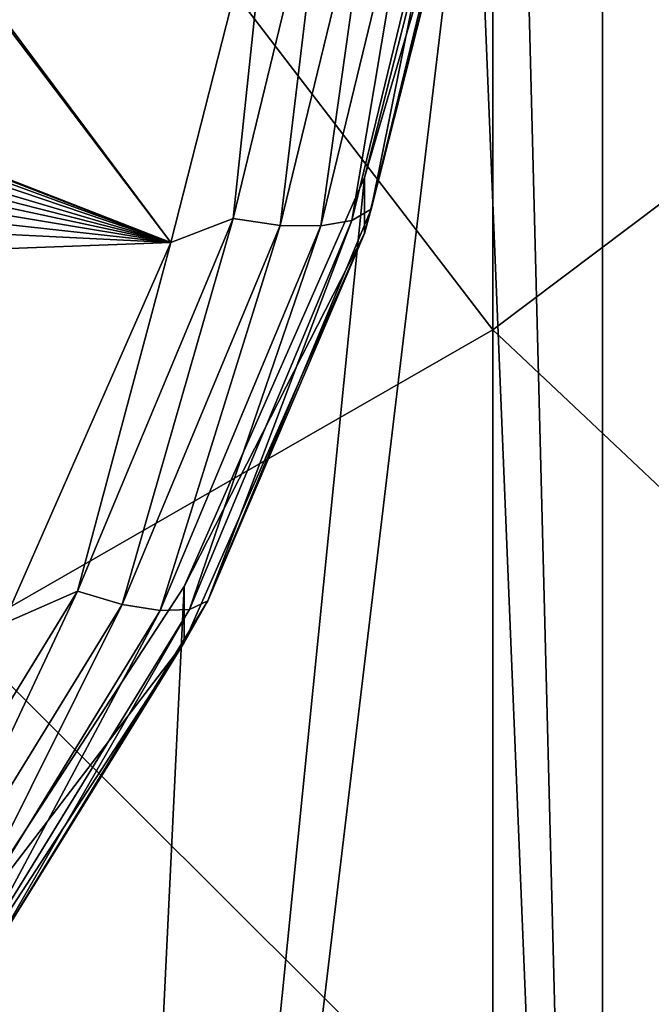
# Model space of a CAD drawing. Header units: metres. Extents: x -27 to 80, y -171 to 27.
# Tile 31 of 117: x 6.15 to 7.69, y -164.16 to -161.75. Entities that reach past the tile are written whole.
import ezdxf

# ---------------------------------------------------------------- set-up
doc = ezdxf.new("R2010")
doc.units = ezdxf.units.M
doc.layers.add('solid_509380_SW0003', color=7, linetype='CONTINUOUS')

msp = doc.modelspace()

# ---------------------------------------------------------------- linework, layer by layer
at = {"layer": 'solid_509380_SW0003'}
for points in [[(7.35, -160, 221.495499), (7.573114, -151.252884, 218.311813), (7.573114, -168.747116, 224.679184)], [(7.573114, -151.252884, 218.311813), (8.770081, -152.30336, 218.694153), (7.573114, -168.747116, 224.679184)], [(8.770081, -152.30336, 218.694153), (8.770081, -167.69664, 224.296844), (7.573114, -168.747116, 224.679184)], [(7.259509, -161.080444, 221.888748), (7.35, -160, 221.495499), (7.573114, -168.747116, 224.679184)], [(7.305137, -162.50708, 240.055328), (7.305137, -160.104263, 243.6716), (6, -160.806763, 244.188309)], [(7.305137, -162.50708, 240.055328), (8.485281, -161.618729, 239.524323), (7.305137, -160.104263, 243.6716)], [(6, -163.255615, 240.502762), (7.305137, -162.50708, 240.055328), (6, -160.806763, 244.188309)], [(7.259509, -161.080444, 221.888748), (7.573114, -168.747116, 224.679184), (6.235004, -169.634705, 225.002243)], [(6.990263, -162.134308, 222.272324), (7.259509, -161.080444, 221.888748), (6.235004, -169.634705, 225.002243)], [(7.259509, -161.217255, 221.512878), (7.259509, -161.080444, 221.888748), (6.990263, -162.134308, 222.272324)], [(7.259509, -161.217255, 221.512878), (6.990263, -162.134308, 222.272324), (6.990265, -162.271103, 221.896439)], [(7.259509, -161.217255, 221.512878), (6.990265, -162.271103, 221.896439), (7.00718, -162.212143, 221.737274)], [(7.259509, -161.217255, 221.512878), (7.00718, -162.212143, 221.737274), (7.25106, -161.208084, 221.371811)], [(7.201603, -161.242355, 221.255844), (7.25106, -161.208084, 221.371811), (7.00718, -162.212143, 221.737274)], [(7.201603, -161.242355, 221.255844), (7.00718, -162.212143, 221.737274), (6.959386, -162.239578, 221.618805)], [(7.201603, -161.242355, 221.255844), (6.959386, -162.239578, 221.618805), (7.122912, -161.266647, 221.154404)], [(7.122912, -161.266647, 221.154404), (6.883343, -162.252975, 221.513397), (7.020362, -161.279312, 221.074448)], [(6.959386, -162.239578, 221.618805), (6.883343, -162.252975, 221.513397), (7.122912, -161.266647, 221.154404)], [(6.900955, -161.279465, 221.021408), (6.66885, -162.235046, 221.369217), (6.766397, -161.31041, 221.014679)], [(6.784242, -162.251434, 221.428268), (6.66885, -162.235046, 221.369217), (6.900955, -161.279465, 221.021408)], [(7.020362, -161.279312, 221.074448), (6.784242, -162.251434, 221.428268), (6.900955, -161.279465, 221.021408)], [(6.883343, -162.252975, 221.513397), (6.784242, -162.251434, 221.428268), (7.020362, -161.279312, 221.074448)], [(5.774609, -161.314575, 221.016205), (6.515907, -162.293533, 221.372513), (5.599096, -161.936279, 221.242493)], [(5.774609, -161.314575, 221.016205), (5.783003, -161.311615, 221.015121), (6.515907, -162.293533, 221.372513)], [(5.783003, -161.311615, 221.015121), (6.766397, -161.31041, 221.014679), (6.515907, -162.293533, 221.372513)], [(6.66885, -162.235046, 221.369217), (6.515907, -162.293533, 221.372513), (6.766397, -161.31041, 221.014679)], [(8.485281, -163.619537, 235.782639), (8.485281, -161.618729, 239.524323), (7.305137, -162.50708, 240.055328)], [(6.515907, -162.293533, 221.372513), (5.616231, -161.948517, 221.246933), (5.599096, -161.936279, 221.242493)], [(6.515907, -162.293533, 221.372513), (5.623756, -161.96666, 221.25354), (5.616231, -161.948517, 221.246933)], [(6.515907, -162.293533, 221.372513), (5.620459, -161.990875, 221.26236), (5.623756, -161.96666, 221.25354)], [(5.608895, -162.024597, 221.274628), (5.620459, -161.990875, 221.26236), (6.515907, -162.293533, 221.372513)], [(5.597103, -162.058258, 221.28688), (5.608895, -162.024597, 221.274628), (6.515907, -162.293533, 221.372513)], [(5.577741, -162.092972, 221.299515), (5.597103, -162.058258, 221.28688), (6.515907, -162.293533, 221.372513)], [(5.542964, -162.131927, 221.31369), (5.577741, -162.092972, 221.299515), (6.515907, -162.293533, 221.372513)], [(5.485003, -162.179886, 221.331146), (5.542964, -162.131927, 221.31369), (6.515907, -162.293533, 221.372513)], [(6.548901, -163.13559, 222.636765), (6.990263, -162.134308, 222.272324), (6.235004, -169.634705, 225.002243)], [(6.990265, -162.271103, 221.896439), (6.990263, -162.134308, 222.272324), (6.548901, -163.13559, 222.636765)], [(5.391887, -162.238205, 221.352371), (5.485003, -162.179886, 221.331146), (6.515907, -162.293533, 221.372513)], [(6.990265, -162.271103, 221.896439), (6.606771, -163.170837, 222.086197), (7.00718, -162.212143, 221.737274)], [(6.959386, -162.239578, 221.618805), (7.00718, -162.212143, 221.737274), (6.606771, -163.170837, 222.086197)], [(5.391887, -162.238205, 221.352371), (6.515907, -162.293533, 221.372513), (5.2, -162.342316, 221.390274)], [(6.66885, -162.235046, 221.369217), (6.287775, -163.147461, 221.701309), (6.515907, -162.293533, 221.372513)], [(6.396573, -163.179626, 221.766098), (6.287775, -163.147461, 221.701309), (6.66885, -162.235046, 221.369217)], [(6.784242, -162.251434, 221.428268), (6.396573, -163.179626, 221.766098), (6.66885, -162.235046, 221.369217)], [(6.959386, -162.239578, 221.618805), (6.606771, -163.170837, 222.086197), (6.561709, -163.191742, 221.965363)], [(6.959386, -162.239578, 221.618805), (6.561709, -163.191742, 221.965363), (6.883343, -162.252975, 221.513397)], [(6.490011, -163.194733, 221.856171), (6.396573, -163.179626, 221.766098), (6.784242, -162.251434, 221.428268)], [(6.883343, -162.252975, 221.513397), (6.490011, -163.194733, 221.856171), (6.784242, -162.251434, 221.428268)], [(6.561709, -163.191742, 221.965363), (6.490011, -163.194733, 221.856171), (6.883343, -162.252975, 221.513397)], [(6.990265, -162.271103, 221.896439), (6.548901, -163.13559, 222.636765), (6.548898, -163.2724, 222.26088)], [(6.990265, -162.271103, 221.896439), (6.548898, -163.2724, 222.26088), (6.606771, -163.170837, 222.086197)], [(5.2, -162.342316, 221.390274), (6.515907, -162.293533, 221.372513), (6.105031, -163.227081, 221.712296)], [(6.287775, -163.147461, 221.701309), (6.105031, -163.227081, 221.712296), (6.515907, -162.293533, 221.372513)], [(7.305137, -164.554443, 236.226593), (7.305137, -162.50708, 240.055328), (6, -163.255615, 240.502762)], [(7.305137, -164.554443, 236.226593), (8.485281, -163.619537, 235.782639), (7.305137, -162.50708, 240.055328)], [(6.287775, -163.147461, 221.701309), (5.766241, -163.996307, 222.010254), (6.105031, -163.227081, 221.712296)], [(5.866014, -164.043167, 222.080399), (5.766241, -163.996307, 222.010254), (6.287775, -163.147461, 221.701309)], [(6.396573, -163.179626, 221.766098), (5.866014, -164.043167, 222.080399), (6.287775, -163.147461, 221.701309)], [(5.946268, -164.059692, 222.973099), (6.548901, -163.13559, 222.636765), (6.235004, -169.634705, 225.002243)], [(6.548898, -163.2724, 222.26088), (6.548901, -163.13559, 222.636765), (5.946268, -164.059692, 222.973099)], [(5.951702, -164.070877, 222.175064), (5.866014, -164.043167, 222.080399), (6.396573, -163.179626, 221.766098)], [(6.490011, -163.194733, 221.856171), (5.951702, -164.070877, 222.175064), (6.396573, -163.179626, 221.766098)], [(6.548898, -163.2724, 222.26088), (6.058778, -164.062759, 222.410828), (6.606771, -163.170837, 222.086197)], [(6.561709, -163.191742, 221.965363), (6.606771, -163.170837, 222.086197), (6.058778, -164.062759, 222.410828)], [(6.017453, -164.07756, 222.287766), (5.951702, -164.070877, 222.175064), (6.490011, -163.194733, 221.856171)], [(6.561709, -163.191742, 221.965363), (6.058778, -164.062759, 222.410828), (6.017453, -164.07756, 222.287766)], [(6.561709, -163.191742, 221.965363), (6.017453, -164.07756, 222.287766), (6.490011, -163.194733, 221.856171)], [(6.548898, -163.2724, 222.26088), (5.946268, -164.059692, 222.973099), (5.946275, -164.196487, 222.597229)], [(6.548898, -163.2724, 222.26088), (5.946275, -164.196487, 222.597229), (6.058778, -164.062759, 222.410828)], [(6, -165.342209, 236.600677), (7.305137, -164.554443, 236.226593), (6, -163.255615, 240.502762)], [(7.573055, -166.011002, 232.196747), (8.485281, -163.619537, 235.782639), (7.305137, -164.554443, 236.226593)], [(7.573055, -166.011002, 232.196747), (8.770032, -164.960526, 231.814407), (8.485281, -163.619537, 235.782639)], [(5.946268, -164.059692, 222.973099), (6.235004, -169.634705, 225.002243), (4.780764, -170.342773, 225.259964)]]:
    msp.add_3dface(points, dxfattribs=at)

doc.saveas('drawing.dxf')
